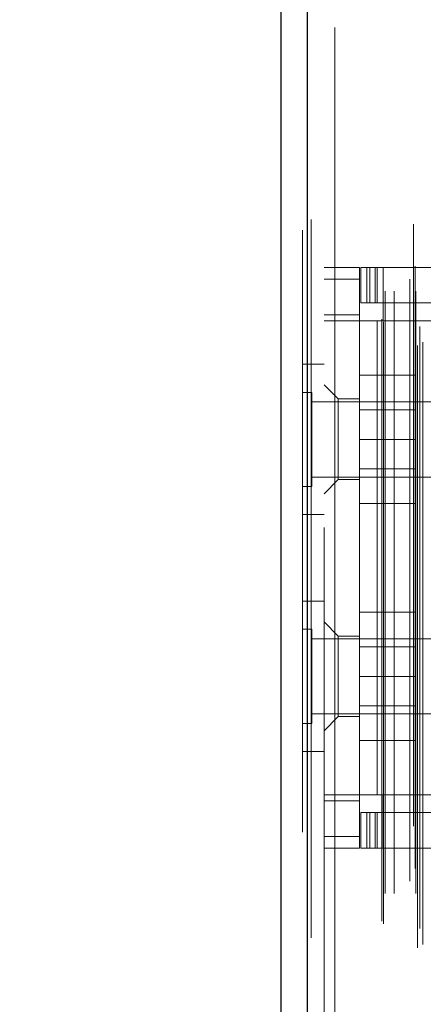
# Model space of a CAD drawing. Header units: inches. Extents: x 0.2 to 10.8, y 0.2 to 8.2.
# Tile 138 of 171: x 5.9657 to 6.0328, y 3.2514 to 3.4149. Entities that reach past the tile are written whole.
import ezdxf

# ---------------------------------------------------------------- set-up
doc = ezdxf.new("R2010")
doc.units = ezdxf.units.IN
doc.header["$MEASUREMENT"] = 0
doc.linetypes.add('HIDDEN', pattern=[0.075, 0.05, -0.025])
doc.layers.add('DIMENSIONS', color=140, linetype='Continuous')
doc.layers.add('SLD-0', color=179, linetype='Continuous')
doc.styles.add('SLDTEXTSTYLE0', font='TXT', dxfattribs={"width": 0.7})
doc.dimstyles.new('SLDDIMSTYLE0', dxfattribs={"dimtxt": 0.084961, "dimasz": 0.13, "dimexe": 0, "dimexo": 0.0625, "dimgap": 0.02124, "dimtad": 0, "dimtih": 1, "dimtoh": 1, "dimlfac": 20, "dimrnd": 1e-09, "dimzin": 12, "dimdsep": 46, "dimtxsty": 'SLDTEXTSTYLE0', "dimsah": 1, "dimcen": 0.09, "dimadec": 0, "dimazin": 3, "dimtfac": 1, "dimtofl": 0, "dimtmove": 0, "dimatfit": 3, "dimfxl": 0, "dimfrac": 2, "dimtolj": 1, "dimtzin": 12, "dimarcsym": 0})

# ---------------------------------------------------------------- blocks, each defined once
blk = doc.blocks.new('_D_21')
at = {"layer": 'DIMENSIONS'}
for p, q in [((6.02052, 5.28417), (5.57338, 5.28417)), ((5.69838, 5.28417), (5.69838, 4.2921)), ((5.50146, 4.13805), (5.47293, 4.13805)), ((5.47293, 4.13805), (5.47293, 4.00302)), ((5.89529, 4.13805), (5.92382, 4.13805)), ((5.92382, 4.13805), (5.92382, 4.00302)), ((5.47293, 4.00302), (5.50146, 4.00302)), ((5.92382, 4.00302), (5.89529, 4.00302)), ((5.69838, 3.15997), (5.69838, 3.984)), ((6.02052, 3.15997), (5.57338, 3.15997))]:
    blk.add_line(p, q, dxfattribs=at)
for points in [[(5.69838, 5.28417), (5.67838, 5.15417), (5.71838, 5.15417)], [(5.69838, 3.15997), (5.71838, 3.28997), (5.67838, 3.28997)]]:
    blk.add_solid(points, dxfattribs=at)
at = {"layer": 'DIMENSIONS', "char_height": 0.083333, "attachment_point": 1, "style": 'SLDTEXTSTYLE0'}
for s, insert in [('42.48', (5.5368, 4.26449)), ('1079.1', (5.50146, 4.11044))]:
    blk.add_mtext(s, dxfattribs=dict(at, insert=insert))
blk = doc.blocks.new('_D_22')
at = {"layer": 'DIMENSIONS'}
for p, q in [((6.00217, 5.35332), (5.10787, 5.35332)), ((5.23287, 5.35332), (5.23287, 4.69707)), ((5.03596, 4.56694), (5.00743, 4.56694)), ((5.00743, 4.56694), (5.00743, 4.43191)), ((5.42979, 4.56694), (5.45832, 4.56694)), ((5.45832, 4.56694), (5.45832, 4.43191)), ((5.00743, 4.43191), (5.03596, 4.43191)), ((5.45832, 4.43191), (5.42979, 4.43191)), ((5.23287, 3.09077), (5.23287, 4.27786)), ((6.00217, 3.09077), (5.10787, 3.09077))]:
    blk.add_line(p, q, dxfattribs=at)
for points in [[(5.23287, 5.35332), (5.21287, 5.22332), (5.25287, 5.22332)], [(5.23287, 3.09077), (5.25287, 3.22077), (5.21287, 3.22077)]]:
    blk.add_solid(points, dxfattribs=at)
at = {"layer": 'DIMENSIONS', "char_height": 0.083333, "attachment_point": 1, "style": 'SLDTEXTSTYLE0'}
for s, insert in [('45.25', (5.0713, 4.69338)), ('1149.4', (5.03596, 4.53933)), ('OPENING', (4.97083, 4.38528))]:
    blk.add_mtext(s, dxfattribs=dict(at, insert=insert))

msp = doc.modelspace()

# ---------------------------------------------------------------- linework, layer by layer
at = {"layer": 'SLD-0', "linetype": 'HIDDEN', "lineweight": 18}
for p, q in [((6.0318696, 3.0607707), (6.0318696, 5.3833776)), ((6.0327286, 3.0613252), (6.0327286, 5.3828207)), ((6.0135798, 5.3817059), (6.0135798, 3.0624424)), ((6.0142049, 3.0624424), (6.0142049, 5.3817059)), ((6.0142049, 5.3817059), (6.0142049, 3.0624424)), ((6.0127175, 5.3799388), (6.0127175, 3.0642095)), ((6.0311614, 5.3809532), (6.0311614, 3.063188)), ((6.0322202, 3.0639521), (6.0322202, 5.3801961)), ((6.0259504, 3.065172), (6.0259504, 5.3789763)), ((6.0262101, 3.0647336), (6.0262101, 5.3794147)), ((6.0264504, 3.0698024), (6.0264504, 5.3743459)), ((6.0264504, 3.0698024), (6.0264504, 5.3743459)), ((6.02797, 3.0698024), (6.02797, 5.3743459)), ((6.0314636, 5.3739487), (6.0314636, 3.0702011)), ((6.0315909, 3.0698024), (6.0315909, 5.3743459)), ((6.0305549, 3.0718219), (6.0305549, 5.3723264)), ((6.0163175, 5.3305491), (6.0163175, 3.1135991)), ((6.0181175, 3.1135991), (6.0181175, 5.3305491)), ((6.0181175, 3.1135991), (6.0181175, 5.3305491)), ((6.0181175, 5.3305491), (6.0181175, 3.1135991)), ((6.0181175, 5.3305491), (6.0181175, 3.1135991)), ((6.0163175, 3.3737542), (6.022223, 3.3737542)), ((6.022223, 3.3737542), (6.022223, 3.3717857)), ((6.0224198, 3.3678487), (6.0224198, 3.3737542)), ((6.0224198, 3.3737542), (6.0234041, 3.3737542)), ((6.0234041, 3.3678487), (6.0234041, 3.3737542)), ((6.0239163, 3.3737542), (6.0234041, 3.3737542)), ((6.0234041, 3.3678487), (6.0234041, 3.3737542)), ((6.0239163, 3.3678487), (6.0239163, 3.3737542)), ((6.0239163, 3.3737542), (6.024809, 3.3737542)), ((6.024809, 3.3678487), (6.024809, 3.3737542)), ((6.0790212, 3.3737542), (6.024809, 3.3737542)), ((6.0251757, 3.3737542), (6.0251757, 3.3678487)), ((6.02616, 3.3737542), (6.02616, 3.3678487)), ((6.0163175, 3.3717857), (6.022223, 3.3717857)), ((6.0163175, 3.3717857), (6.022223, 3.3717857)), ((6.022223, 3.279266), (6.022223, 3.3717857)), ((6.0234041, 3.3678487), (6.0224198, 3.3678487)), ((6.0239163, 3.3678487), (6.0234041, 3.3678487)), ((6.024809, 3.3678487), (6.0239163, 3.3678487)), ((6.0790212, 3.3678487), (6.024809, 3.3678487)), ((6.02616, 3.3678487), (6.02616, 3.364896)), ((6.022223, 3.3658802), (6.0163175, 3.3658802)), ((6.022223, 3.364896), (6.0163175, 3.364896)), ((6.0251757, 3.364896), (6.022223, 3.364896)), ((6.0251757, 3.364896), (6.0251757, 3.2861558)), ((6.0251757, 3.364896), (6.0251757, 3.2861558)), ((6.02616, 3.364896), (6.0251757, 3.364896)), ((6.080097, 3.364896), (6.02616, 3.364896)), ((6.080097, 3.364896), (6.02616, 3.364896)), ((6.0163175, 3.3576991), (6.0127175, 3.3576991)), ((6.022223, 3.3558408), (6.031473, 3.3558408)), ((6.031473, 3.3451908), (6.031473, 3.3558408)), ((6.0186797, 3.3519038), (6.0163175, 3.354266)), ((6.01428, 3.3530033), (6.0127175, 3.3530033)), ((6.01428, 3.3373783), (6.01428, 3.3530033)), ((6.0377175, 3.3514408), (6.01428, 3.3514408)), ((6.0186797, 3.3519038), (6.0186797, 3.338518)), ((6.022223, 3.3519038), (6.0186797, 3.3519038)), ((6.031473, 3.3500883), (6.022223, 3.3500883)), ((6.022223, 3.3451908), (6.031473, 3.3451908)), ((6.031473, 3.3345408), (6.031473, 3.3451908)), ((6.01428, 3.3389408), (6.0377175, 3.3389408)), ((6.022223, 3.3402933), (6.031473, 3.3402933)), ((6.0127175, 3.3373783), (6.01428, 3.3373783)), ((6.0163175, 3.3361558), (6.0186797, 3.338518)), ((6.0186797, 3.338518), (6.022223, 3.338518)), ((6.022223, 3.3345408), (6.031473, 3.3345408)), ((6.0127175, 3.3326991), (6.0163175, 3.3326991)), ((6.0163175, 3.3183491), (6.0127175, 3.3183491)), ((6.022223, 3.3164908), (6.031473, 3.3164908)), ((6.031473, 3.3058408), (6.031473, 3.3164908)), ((6.0186797, 3.3125338), (6.0163175, 3.314896)), ((6.01428, 3.3136533), (6.0127175, 3.3136533)), ((6.01428, 3.2980283), (6.01428, 3.3136533)), ((6.0377175, 3.3120908), (6.01428, 3.3120908)), ((6.0186797, 3.3125338), (6.0186797, 3.3058408)), ((6.022223, 3.3125338), (6.0186797, 3.3125338)), ((6.031473, 3.3107383), (6.022223, 3.3107383)), ((6.0186797, 3.3058408), (6.0186797, 3.2991479)), ((6.022223, 3.3058408), (6.031473, 3.3058408)), ((6.031473, 3.2951908), (6.031473, 3.3058408)), ((6.022223, 3.3009433), (6.031473, 3.3009433)), ((6.0127175, 3.2980283), (6.01428, 3.2980283)), ((6.01428, 3.2995908), (6.0377175, 3.2995908)), ((6.0163175, 3.2967857), (6.0186797, 3.2991479)), ((6.0186797, 3.2991479), (6.022223, 3.2991479)), ((6.022223, 3.2951908), (6.031473, 3.2951908)), ((6.0127175, 3.2933491), (6.0163175, 3.2933491)), ((6.0163175, 3.2861558), (6.022223, 3.2861558)), ((6.0163175, 3.2851716), (6.022223, 3.2851716)), ((6.0251757, 3.2861558), (6.022223, 3.2861558)), ((6.02616, 3.2861558), (6.0251757, 3.2861558)), ((6.02616, 3.2861558), (6.02616, 3.283203)), ((6.02616, 3.2861558), (6.080097, 3.2861558)), ((6.02616, 3.2861558), (6.080097, 3.2861558)), ((6.0224198, 3.2772975), (6.0224198, 3.283203)), ((6.0224198, 3.283203), (6.0234041, 3.283203)), ((6.0234041, 3.2772975), (6.0234041, 3.283203)), ((6.0239163, 3.283203), (6.0234041, 3.283203)), ((6.0234041, 3.2772975), (6.0234041, 3.283203)), ((6.0239163, 3.2772975), (6.0239163, 3.283203)), ((6.0239163, 3.283203), (6.024809, 3.283203)), ((6.024809, 3.2772975), (6.024809, 3.283203)), ((6.0790212, 3.283203), (6.024809, 3.283203)), ((6.0251757, 3.283203), (6.0251757, 3.2772975)), ((6.02616, 3.283203), (6.02616, 3.2772975)), ((6.0163175, 3.279266), (6.022223, 3.279266)), ((6.0163175, 3.279266), (6.022223, 3.279266)), ((6.022223, 3.279266), (6.022223, 3.2772975)), ((6.0163175, 3.2772975), (6.022223, 3.2772975)), ((6.0234041, 3.2772975), (6.0224198, 3.2772975)), ((6.0239163, 3.2772975), (6.0234041, 3.2772975)), ((6.024809, 3.2772975), (6.0239163, 3.2772975)), ((6.024809, 3.2772975), (6.0790212, 3.2772975))]:
    msp.add_line(p, q, dxfattribs=at)
at = {"layer": 'SLD-0', "linetype": 'Continuous', "lineweight": 25}
for p, q in [((6.0135798, 3.0624424), (6.0135798, 5.3817059)), ((6.0091175, 5.3799388), (6.0091175, 3.0642095))]:
    msp.add_line(p, q, dxfattribs=at)

# ---------------------------------------------------------------- dimensions: what is measured, and where the dimension line sits
at = {"layer": 'DIMENSIONS'}
dim = msp.add_linear_dim(base=(5.232872, 5.3533208), p1=(6.0521742, 3.0907708), p2=(6.0521742, 5.3533208), angle=90, text='<>\\POPENING', dimstyle='SLDDIMSTYLE0', dxfattribs=at)
dim.commit()
dim.dimension.update_dxf_attribs({"geometry": '_D_22', "text_midpoint": (5.232872, 4.4874646), "dimtype": 160})
dim = msp.add_linear_dim(base=(5.6983772, 5.2841708), p1=(6.0705242, 3.1599708), p2=(6.0705242, 5.2841708), angle=90, dimstyle='SLDDIMSTYLE0', dxfattribs=at)
dim.commit()
dim.dimension.update_dxf_attribs({"geometry": '_D_21', "text_midpoint": (5.6983772, 4.1380493), "dimtype": 160})

doc.saveas('drawing.dxf')
